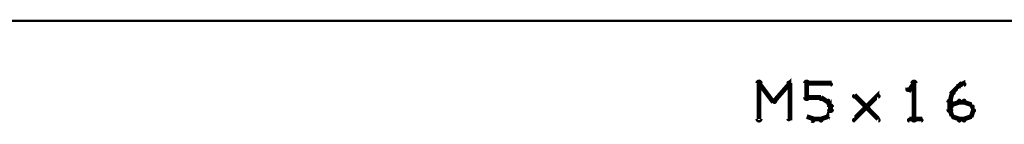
# Model space of a CAD drawing. Extents: x 98 to 599, y 121 to 517.
# Tile 69 of 77: x 350.5 to 391.79, y 492.68 to 497.05. Entities that reach past the tile are written whole.
import ezdxf

# ---------------------------------------------------------------- set-up
doc = ezdxf.new("R2010")
doc.units = 0
doc.layers.add('DIMENSIONS', color=2, linetype='CONTINUOUS')
doc.layers.add('OUTLINES', color=1, linetype='CONTINUOUS')

msp = doc.modelspace()

# ---------------------------------------------------------------- linework, layer by layer
at = {"layer": 'DIMENSIONS', "color": 94}
msp.add_lwpolyline([(183.1, 497, 0.1, 0.1, 1), (183.1, 497, 0, 0, 0), (183.1, 497, 0, 0, 0), (183.1, 497, 0.1, 0.1, 0), (591, 497, 0.1, 0.1, 0), (591, 497, 0, 0, 0), (591, 497, 0.1, 0.1, 0), (591, 497, 0.1, 0.1, 1), (591, 497, 0, 0, 0)], format="xyseb", dxfattribs=at)
at = {"layer": 'OUTLINES', "color": 11}
for points in [[(382.1, 493.7, 0.1, 0.1, 1), (382.2, 493.6, 0, 0, 0), (382.1, 493.6, 0, 0, 0), (382.1, 493.6, 0.2, 0.2, 0), (382.8, 494.4, 0.2, 0.2, 0), (382.8, 494.4, 0, 0, 0), (382.8, 494.4, 0.1, 0.1, 0), (382.8, 494.3, 0.1, 0.1, 1), (382.7, 494.4, 0, 0, 0)], [(381.4, 492.9, 0.1, 0.1, 1), (381.6, 492.9, 0, 0, 0), (381.5, 492.9, 0, 0, 0), (381.5, 492.9, 0.2, 0.2, 0), (381.5, 494.4, 0.2, 0.2, 0), (381.5, 494.4, 0, 0, 0), (381.5, 494.4, 0.1, 0.1, 0), (381.6, 494.4, 0.1, 0.1, 1), (381.4, 494.4, 0, 0, 0)], [(381.5, 494.4, 0.1, 0.1, 1), (381.5, 494.3, 0, 0, 0), (381.5, 494.4, 0, 0, 0), (381.5, 494.4, 0.2, 0.2, 0), (382.1, 493.6, 0.2, 0.2, 0), (382.1, 493.6, 0, 0, 0), (382.1, 493.6, 0.1, 0.1, 0), (382.1, 493.6, 0.1, 0.1, 1), (382.2, 493.7, 0, 0, 0)], [(382.8, 494.4, 0.1, 0.1, 1), (382.7, 494.4, 0, 0, 0), (382.8, 494.4, 0, 0, 0), (382.8, 494.4, 0.2, 0.2, 0), (382.8, 492.9, 0.2, 0.2, 0), (382.8, 492.9, 0, 0, 0), (382.8, 492.9, 0.1, 0.1, 0), (382.7, 492.9, 0.1, 0.1, 1), (382.8, 492.9, 0, 0, 0)], [(383.4, 493.8, 0.1, 0.1, 1), (383.6, 493.8, 0, 0, 0), (383.5, 493.8, 0, 0, 0), (383.5, 493.8, 0.2, 0.2, 0), (383.5, 494.4, 0.2, 0.2, 0), (383.5, 494.4, 0, 0, 0), (383.5, 494.4, 0.1, 0.1, 0), (383.6, 494.4, 0.1, 0.1, 1), (383.4, 494.4, 0, 0, 0)], [(383.5, 494.4, 0.1, 0.1, 1), (383.5, 494.3, 0, 0, 0), (383.5, 494.4, 0, 0, 0), (383.5, 494.4, 0.2, 0.2, 0), (384.5, 494.4, 0.2, 0.2, 0), (384.5, 494.4, 0, 0, 0), (384.5, 494.4, 0.1, 0.1, 0), (384.5, 494.3, 0.1, 0.1, 1), (384.5, 494.4, 0, 0, 0)], [(388, 494.3, 0.1, 0.1, 1), (388, 494.4, 0, 0, 0), (388, 494.4, 0, 0, 0), (388, 494.4, 0.2, 0.2, 0), (387.8, 494.1, 0.2, 0.2, 0), (387.8, 494.1, 0, 0, 0), (387.8, 494.1, 0.1, 0.1, 0), (387.7, 494.2, 0.1, 0.1, 1), (387.8, 494.1, 0, 0, 0)], [(387.9, 492.9, 0.1, 0.1, 1), (388.1, 492.9, 0, 0, 0), (388, 492.9, 0, 0, 0), (388, 492.9, 0.2, 0.2, 0), (388, 494.4, 0.2, 0.2, 0), (388, 494.4, 0, 0, 0), (388, 494.4, 0.1, 0.1, 0), (388.1, 494.4, 0.1, 0.1, 1), (387.9, 494.4, 0, 0, 0)], [(389.6, 494, 0.1, 0.1, 1), (389.7, 494, 0, 0, 0), (389.6, 494, 0, 0, 0), (389.6, 494, 0.2, 0.2, 0), (389.9, 494.3, 0.2, 0.2, 0), (389.9, 494.3, 0, 0, 0), (389.9, 494.3, 0.1, 0.1, 0), (389.9, 494.2, 0.1, 0.1, 1), (389.8, 494.3, 0, 0, 0)], [(389.9, 494.3, 0.1, 0.1, 1), (389.9, 494.2, 0, 0, 0), (389.9, 494.3, 0, 0, 0), (389.9, 494.3, 0.2, 0.2, 0), (390.1, 494.4, 0.2, 0.2, 0), (390.1, 494.4, 0, 0, 0), (390.1, 494.4, 0.1, 0.1, 0), (390.1, 494.3, 0.1, 0.1, 1), (390.1, 494.4, 0, 0, 0)], [(384.1, 493.7, 0.1, 0.1, 1), (384.1, 493.8, 0, 0, 0), (384.1, 493.8, 0, 0, 0), (384.1, 493.8, 0.2, 0.2, 0), (383.5, 493.8, 0.2, 0.2, 0), (383.5, 493.8, 0, 0, 0), (383.5, 493.8, 0.1, 0.1, 0), (383.5, 493.8, 0.1, 0.1, 1), (383.5, 493.7, 0, 0, 0)], [(384.4, 493.6, 0.1, 0.1, 1), (384.4, 493.7, 0, 0, 0), (384.4, 493.6, 0, 0, 0), (384.4, 493.6, 0.2, 0.2, 0), (384.1, 493.8, 0.2, 0.2, 0), (384.1, 493.8, 0, 0, 0), (384.1, 493.8, 0.1, 0.1, 0), (384.1, 493.8, 0.1, 0.1, 1), (384.1, 493.7, 0, 0, 0)], [(385.5, 492.9, 0.1, 0.1, 1), (385.5, 492.8, 0, 0, 0), (385.5, 492.9, 0, 0, 0), (385.5, 492.9, 0.2, 0.2, 0), (386.5, 493.9, 0.2, 0.2, 0), (386.5, 493.9, 0, 0, 0), (386.5, 493.9, 0.1, 0.1, 0), (386.5, 493.8, 0.1, 0.1, 1), (386.5, 493.9, 0, 0, 0)], [(386.5, 492.8, 0.1, 0.1, 1), (386.5, 492.9, 0, 0, 0), (386.5, 492.9, 0, 0, 0), (386.5, 492.9, 0.2, 0.2, 0), (385.5, 493.9, 0.2, 0.2, 0), (385.5, 493.9, 0, 0, 0), (385.5, 493.9, 0.1, 0.1, 0), (385.5, 493.9, 0.1, 0.1, 1), (385.5, 493.8, 0, 0, 0)], [(389.4, 493.3, 0.1, 0.1, 1), (389.6, 493.3, 0, 0, 0), (389.5, 493.3, 0, 0, 0), (389.5, 493.3, 0.2, 0.2, 0), (389.5, 493.6, 0.2, 0.2, 0), (389.5, 493.6, 0, 0, 0), (389.5, 493.6, 0.1, 0.1, 0), (389.6, 493.6, 0.1, 0.1, 1), (389.4, 493.6, 0, 0, 0)], [(389.5, 493.6, 0.1, 0.1, 1), (389.5, 493.6, 0, 0, 0), (389.5, 493.6, 0, 0, 0), (389.5, 493.6, 0.2, 0.2, 0), (389.6, 494, 0.2, 0.2, 0), (389.6, 494, 0, 0, 0), (389.6, 494, 0.1, 0.1, 0), (389.7, 494, 0.1, 0.1, 1), (389.6, 494, 0, 0, 0)], [(389.6, 493.5, 0.1, 0.1, 1), (389.6, 493.5, 0, 0, 0), (389.6, 493.5, 0, 0, 0), (389.6, 493.5, 0.2, 0.2, 0), (389.9, 493.6, 0.2, 0.2, 0), (389.9, 493.6, 0, 0, 0), (389.9, 493.6, 0.1, 0.1, 0), (389.9, 493.6, 0.1, 0.1, 1), (389.9, 493.7, 0, 0, 0)], [(389.9, 493.7, 0.1, 0.1, 1), (389.9, 493.6, 0, 0, 0), (389.9, 493.6, 0, 0, 0), (389.9, 493.6, 0.2, 0.2, 0), (390.1, 493.6, 0.2, 0.2, 0), (390.1, 493.6, 0, 0, 0), (390.1, 493.6, 0.1, 0.1, 0), (390.1, 493.6, 0.1, 0.1, 1), (390.1, 493.7, 0, 0, 0)], [(390.1, 493.7, 0.1, 0.1, 1), (390.1, 493.6, 0, 0, 0), (390.1, 493.6, 0, 0, 0), (390.1, 493.6, 0.2, 0.2, 0), (390.4, 493.5, 0.2, 0.2, 0), (390.4, 493.5, 0, 0, 0), (390.4, 493.5, 0.1, 0.1, 0), (390.4, 493.5, 0.1, 0.1, 1), (390.4, 493.5, 0, 0, 0)], [(384.3, 493, 0.1, 0.1, 1), (384.4, 493, 0, 0, 0), (384.4, 493, 0, 0, 0), (384.4, 493, 0.2, 0.2, 0), (384.5, 493.3, 0.2, 0.2, 0), (384.5, 493.3, 0, 0, 0), (384.5, 493.3, 0.1, 0.1, 0), (384.5, 493.2, 0.1, 0.1, 1), (384.5, 493.3, 0, 0, 0)], [(384.5, 493.4, 0.1, 0.1, 1), (384.5, 493.4, 0, 0, 0), (384.5, 493.4, 0, 0, 0), (384.5, 493.4, 0.2, 0.2, 0), (384.4, 493.6, 0.2, 0.2, 0), (384.4, 493.6, 0, 0, 0), (384.4, 493.6, 0.1, 0.1, 0), (384.4, 493.6, 0.1, 0.1, 1), (384.3, 493.6, 0, 0, 0)], [(384.4, 493.3, 0.1, 0.1, 1), (384.6, 493.3, 0, 0, 0), (384.5, 493.3, 0, 0, 0), (384.5, 493.3, 0.2, 0.2, 0), (384.5, 493.4, 0.2, 0.2, 0), (384.5, 493.4, 0, 0, 0), (384.5, 493.4, 0.1, 0.1, 0), (384.6, 493.4, 0.1, 0.1, 1), (384.4, 493.4, 0, 0, 0)], [(389.5, 493.3, 0.1, 0.1, 1), (389.5, 493.2, 0, 0, 0), (389.5, 493.3, 0, 0, 0), (389.5, 493.3, 0.2, 0.2, 0), (389.6, 493.5, 0.2, 0.2, 0), (389.6, 493.5, 0, 0, 0), (389.6, 493.5, 0.1, 0.1, 0), (389.7, 493.5, 0.1, 0.1, 1), (389.6, 493.5, 0, 0, 0)], [(389.6, 493, 0.1, 0.1, 1), (389.7, 493, 0, 0, 0), (389.6, 493, 0, 0, 0), (389.6, 493, 0.2, 0.2, 0), (389.5, 493.3, 0.2, 0.2, 0), (389.5, 493.3, 0, 0, 0), (389.5, 493.3, 0.1, 0.1, 0), (389.5, 493.3, 0.1, 0.1, 1), (389.5, 493.2, 0, 0, 0)], [(390.4, 493.5, 0.1, 0.1, 1), (390.3, 493.5, 0, 0, 0), (390.4, 493.5, 0, 0, 0), (390.4, 493.5, 0.2, 0.2, 0), (390.5, 493.3, 0.2, 0.2, 0), (390.5, 493.3, 0, 0, 0), (390.5, 493.3, 0.1, 0.1, 0), (390.5, 493.2, 0.1, 0.1, 1), (390.5, 493.3, 0, 0, 0)], [(390.5, 493.2, 0.1, 0.1, 1), (390.5, 493.3, 0, 0, 0), (390.5, 493.3, 0, 0, 0), (390.5, 493.3, 0.2, 0.2, 0), (390.4, 493, 0.2, 0.2, 0), (390.4, 493, 0, 0, 0), (390.4, 493, 0.1, 0.1, 0), (390.3, 493, 0.1, 0.1, 1), (390.4, 493, 0, 0, 0)], [(383.5, 493, 0.1, 0.1, 1), (383.5, 493, 0, 0, 0), (383.5, 493, 0, 0, 0), (383.5, 493, 0.2, 0.2, 0), (383.8, 492.9, 0.2, 0.2, 0), (383.8, 492.9, 0, 0, 0), (383.8, 492.9, 0.1, 0.1, 0), (383.7, 492.8, 0.1, 0.1, 1), (383.8, 492.9, 0, 0, 0)], [(383.8, 492.9, 0.1, 0.1, 1), (383.8, 492.8, 0, 0, 0), (383.8, 492.9, 0, 0, 0), (383.8, 492.9, 0.2, 0.2, 0), (384.1, 492.9, 0.2, 0.2, 0), (384.1, 492.9, 0, 0, 0), (384.1, 492.9, 0.1, 0.1, 0), (384.1, 492.8, 0.1, 0.1, 1), (384.1, 492.9, 0, 0, 0)], [(384.1, 492.9, 0.1, 0.1, 1), (384.1, 492.8, 0, 0, 0), (384.1, 492.9, 0, 0, 0), (384.1, 492.9, 0.2, 0.2, 0), (384.4, 493, 0.2, 0.2, 0), (384.4, 493, 0, 0, 0), (384.4, 493, 0.1, 0.1, 0), (384.4, 493, 0.1, 0.1, 1), (384.4, 493, 0, 0, 0)], [(387.8, 492.9, 0.1, 0.1, 1), (387.8, 492.8, 0, 0, 0), (387.8, 492.9, 0, 0, 0), (387.8, 492.9, 0.2, 0.2, 0), (388.3, 492.9, 0.2, 0.2, 0), (388.3, 492.9, 0, 0, 0), (388.3, 492.9, 0.1, 0.1, 0), (388.3, 492.8, 0.1, 0.1, 1), (388.3, 492.9, 0, 0, 0)], [(389.9, 492.8, 0.1, 0.1, 1), (389.9, 492.9, 0, 0, 0), (389.9, 492.9, 0, 0, 0), (389.9, 492.9, 0.2, 0.2, 0), (389.6, 493, 0.2, 0.2, 0), (389.6, 493, 0, 0, 0), (389.6, 493, 0.1, 0.1, 0), (389.6, 493, 0.1, 0.1, 1), (389.6, 493, 0, 0, 0)], [(390.1, 492.8, 0.1, 0.1, 1), (390.1, 492.9, 0, 0, 0), (390.1, 492.9, 0, 0, 0), (390.1, 492.9, 0.2, 0.2, 0), (389.9, 492.9, 0.2, 0.2, 0), (389.9, 492.9, 0, 0, 0), (389.9, 492.9, 0.1, 0.1, 0), (389.9, 492.9, 0.1, 0.1, 1), (389.9, 492.8, 0, 0, 0)], [(390.4, 493, 0.1, 0.1, 1), (390.4, 493, 0, 0, 0), (390.4, 493, 0, 0, 0), (390.4, 493, 0.2, 0.2, 0), (390.1, 492.9, 0.2, 0.2, 0), (390.1, 492.9, 0, 0, 0), (390.1, 492.9, 0.1, 0.1, 0), (390.1, 492.9, 0.1, 0.1, 1), (390.1, 492.8, 0, 0, 0)]]:
    msp.add_lwpolyline(points, format="xyseb", dxfattribs=at)

doc.saveas('drawing.dxf')
